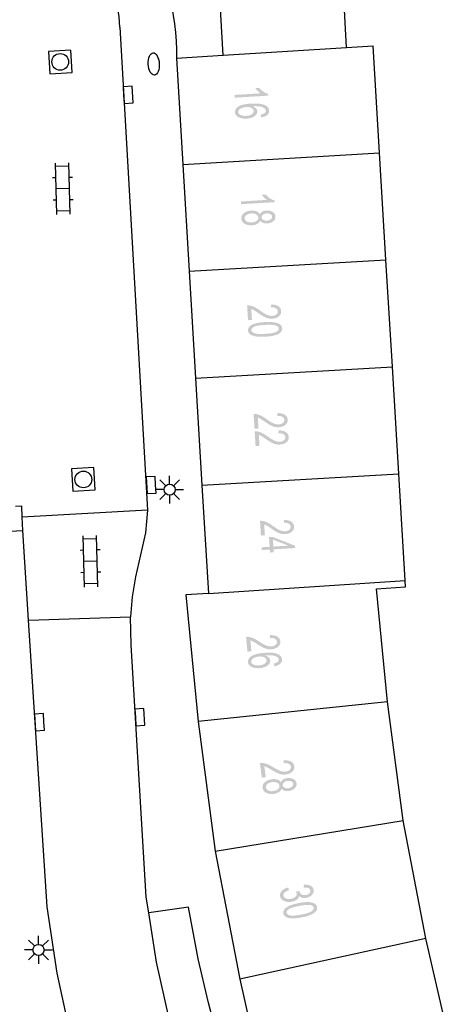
# Model space of a CAD drawing. Header units: metres. Extents: x 134521 to 134907, y 396000 to 396359.
# Tile 68 of 101: x 134790 to 134810, y 396165 to 396209. Entities that reach past the tile are written whole.
import ezdxf

# ---------------------------------------------------------------- set-up
doc = ezdxf.new("R2010")
doc.units = ezdxf.units.M
doc.header["$MEASUREMENT"] = 0

msp = doc.modelspace()

# ---------------------------------------------------------------- hatches: boundary and pattern name
at = {"linetype": 'Continuous', "lineweight": 0}
h = msp.add_hatch(color=251, dxfattribs=at)
edge = h.paths.add_edge_path()
edge.add_line((134800.032, 396205.615), (134800.025, 396205.737))
edge.add_line((134800.025, 396205.737), (134801.196, 396205.808))
edge.add_spline(control_points=[(134801.196, 396205.808), (134801.13, 396205.848), (134801.063, 396205.916), (134800.995, 396205.984), (134800.96, 396206.039)], knot_values=[0, 0, 0, 0.5, 0.5, 1, 1, 1], degree=2, periodic=0)
edge.add_line((134800.96, 396206.039), (134801.138, 396206.05))
edge.add_spline(control_points=[(134801.138, 396206.05), (134801.216, 396205.952), (134801.324, 396205.881), (134801.432, 396205.81), (134801.531, 396205.784)], knot_values=[0, 0, 0, 0.5, 0.5, 1, 1, 1], degree=2, periodic=0)
edge.add_line((134801.531, 396205.784), (134801.535, 396205.705))
edge.add_line((134801.535, 396205.705), (134800.032, 396205.615))
h = msp.add_hatch(color=251, dxfattribs=at)
edge = h.paths.add_edge_path()
edge.add_line((134801.219, 396204.732), (134801.197, 396204.853))
edge.add_spline(control_points=[(134801.197, 396204.853), (134801.305, 396204.875), (134801.353, 396204.908), (134801.429, 396204.963), (134801.425, 396205.036), (134801.421, 396205.095), (134801.369, 396205.137), (134801.302, 396205.19), (134801.179, 396205.217), (134801.055, 396205.243), (134800.83, 396205.231), (134800.934, 396205.192), (134800.987, 396205.131), (134801.04, 396205.07), (134801.044, 396205), (134801.052, 396204.877), (134800.921, 396204.783), (134800.791, 396204.688), (134800.577, 396204.676), (134800.436, 396204.667), (134800.313, 396204.7), (134800.189, 396204.734), (134800.121, 396204.801), (134800.052, 396204.868), (134800.047, 396204.958), (134800.038, 396205.111), (134800.201, 396205.218), (134800.364, 396205.325), (134800.752, 396205.348), (134801.186, 396205.374), (134801.389, 396205.279), (134801.566, 396205.196), (134801.576, 396205.038), (134801.583, 396204.92), (134801.488, 396204.839), (134801.393, 396204.757), (134801.219, 396204.732)], knot_values=[0, 0, 0, 0.055556, 0.055556, 0.111111, 0.111111, 0.166667, 0.166667, 0.222222, 0.222222, 0.277778, 0.277778, 0.333333, 0.333333, 0.388889, 0.388889, 0.444444, 0.444444, 0.5, 0.5, 0.555556, 0.555556, 0.611111, 0.611111, 0.666667, 0.666667, 0.722222, 0.722222, 0.777778, 0.777778, 0.833333, 0.833333, 0.888889, 0.888889, 0.944444, 0.944444, 1, 1, 1], degree=2, periodic=0)
edge = h.paths.add_edge_path(flags=16)
edge.add_spline(control_points=[(134800.545, 396205.194), (134800.45, 396205.189), (134800.364, 396205.157), (134800.279, 396205.124), (134800.237, 396205.074), (134800.194, 396205.023), (134800.197, 396204.969), (134800.202, 396204.891), (134800.299, 396204.841), (134800.397, 396204.791), (134800.558, 396204.801), (134800.713, 396204.81), (134800.8, 396204.871), (134800.886, 396204.931), (134800.881, 396205.015), (134800.876, 396205.098), (134800.783, 396205.151), (134800.69, 396205.203), (134800.545, 396205.194)], knot_values=[0, 0, 0, 0.111111, 0.111111, 0.222222, 0.222222, 0.333333, 0.333333, 0.444444, 0.444444, 0.555556, 0.555556, 0.666667, 0.666667, 0.777778, 0.777778, 0.888889, 0.888889, 1, 1, 1], degree=2, periodic=0)
h = msp.add_hatch(color=251, dxfattribs=at)
edge = h.paths.add_edge_path()
edge.add_line((134800.318, 396200.845), (134800.311, 396200.967))
edge.add_line((134800.311, 396200.967), (134801.482, 396201.037))
edge.add_spline(control_points=[(134801.482, 396201.037), (134801.416, 396201.078), (134801.349, 396201.146), (134801.281, 396201.214), (134801.246, 396201.269)], knot_values=[0, 0, 0, 0.5, 0.5, 1, 1, 1], degree=2, periodic=0)
edge.add_line((134801.246, 396201.269), (134801.424, 396201.28))
edge.add_spline(control_points=[(134801.424, 396201.28), (134801.502, 396201.181), (134801.61, 396201.111), (134801.718, 396201.04), (134801.817, 396201.014)], knot_values=[0, 0, 0, 0.5, 0.5, 1, 1, 1], degree=2, periodic=0)
edge.add_line((134801.817, 396201.014), (134801.821, 396200.935))
edge.add_line((134801.821, 396200.935), (134800.318, 396200.845))
h = msp.add_hatch(color=251, dxfattribs=at)
edge = h.paths.add_edge_path()
edge.add_spline(control_points=[(134801.161, 396200.39), (134801.199, 396200.469), (134801.274, 396200.511), (134801.349, 396200.552), (134801.457, 396200.559), (134801.62, 396200.569), (134801.736, 396200.497), (134801.852, 396200.426), (134801.86, 396200.296), (134801.868, 396200.165), (134801.759, 396200.079), (134801.65, 396199.992), (134801.487, 396199.983), (134801.383, 396199.976), (134801.304, 396200.008), (134801.224, 396200.04), (134801.178, 396200.112), (134801.139, 396200.017), (134801.041, 396199.963), (134800.944, 396199.909), (134800.805, 396199.9), (134800.613, 396199.889), (134800.477, 396199.971), (134800.341, 396200.054), (134800.332, 396200.202), (134800.323, 396200.349), (134800.449, 396200.448), (134800.575, 396200.546), (134800.771, 396200.558), (134800.917, 396200.567), (134801.018, 396200.523), (134801.12, 396200.479), (134801.161, 396200.39)], knot_values=[0, 0, 0, 0.0625, 0.0625, 0.125, 0.125, 0.1875, 0.1875, 0.25, 0.25, 0.3125, 0.3125, 0.375, 0.375, 0.4375, 0.4375, 0.5, 0.5, 0.5625, 0.5625, 0.625, 0.625, 0.6875, 0.6875, 0.75, 0.75, 0.8125, 0.8125, 0.875, 0.875, 0.9375, 0.9375, 1, 1, 1], degree=2, periodic=0)
edge = h.paths.add_edge_path(flags=16)
edge.add_spline(control_points=[(134800.777, 396200.432), (134800.698, 396200.427), (134800.626, 396200.398), (134800.554, 396200.369), (134800.517, 396200.317), (134800.479, 396200.266), (134800.483, 396200.21), (134800.488, 396200.122), (134800.576, 396200.07), (134800.664, 396200.019), (134800.795, 396200.026), (134800.928, 396200.034), (134801.011, 396200.098), (134801.095, 396200.162), (134801.089, 396200.25), (134801.084, 396200.337), (134800.995, 396200.388), (134800.906, 396200.439), (134800.777, 396200.432)], knot_values=[0, 0, 0, 0.111111, 0.111111, 0.222222, 0.222222, 0.333333, 0.333333, 0.444444, 0.444444, 0.555556, 0.555556, 0.666667, 0.666667, 0.777778, 0.777778, 0.888889, 0.888889, 1, 1, 1], degree=2, periodic=0)
edge = h.paths.add_edge_path(flags=16)
edge.add_spline(control_points=[(134801.471, 396200.433), (134801.365, 396200.426), (134801.301, 396200.377), (134801.236, 396200.328), (134801.24, 396200.255), (134801.245, 396200.185), (134801.314, 396200.144), (134801.384, 396200.103), (134801.48, 396200.109), (134801.581, 396200.115), (134801.647, 396200.165), (134801.714, 396200.216), (134801.709, 396200.285), (134801.705, 396200.355), (134801.635, 396200.397), (134801.565, 396200.438), (134801.471, 396200.433)], knot_values=[0, 0, 0, 0.125, 0.125, 0.25, 0.25, 0.375, 0.375, 0.5, 0.5, 0.625, 0.625, 0.75, 0.75, 0.875, 0.875, 1, 1, 1], degree=2, periodic=0)
h = msp.add_hatch(color=251, dxfattribs=at)
edge = h.paths.add_edge_path()
edge.add_line((134800.806, 396195.663), (134800.63, 396195.652))
edge.add_line((134800.63, 396195.652), (134800.59, 396196.312))
edge.add_spline(control_points=[(134800.59, 396196.312), (134800.656, 396196.317), (134800.719, 396196.305), (134800.821, 396196.286), (134800.923, 396196.237), (134801.024, 396196.187), (134801.159, 396196.09), (134801.369, 396195.939), (134801.489, 396195.889), (134801.609, 396195.84), (134801.714, 396195.846), (134801.823, 396195.852), (134801.895, 396195.909), (134801.967, 396195.965), (134801.962, 396196.049), (134801.957, 396196.137), (134801.874, 396196.186), (134801.791, 396196.234), (134801.65, 396196.226)], knot_values=[0, 0, 0, 0.111111, 0.111111, 0.222222, 0.222222, 0.333333, 0.333333, 0.444444, 0.444444, 0.555556, 0.555556, 0.666667, 0.666667, 0.777778, 0.777778, 0.888889, 0.888889, 1, 1, 1], degree=2, periodic=0)
edge.add_line((134801.65, 396196.226), (134801.662, 396196.353))
edge.add_spline(control_points=[(134801.662, 396196.353), (134801.874, 396196.353), (134801.989, 396196.275), (134802.105, 396196.198), (134802.114, 396196.055), (134802.122, 396195.912), (134802.008, 396195.821), (134801.894, 396195.73), (134801.717, 396195.719), (134801.627, 396195.714), (134801.539, 396195.733), (134801.451, 396195.752), (134801.351, 396195.803), (134801.252, 396195.854), (134801.077, 396195.976), (134800.931, 396196.078), (134800.88, 396196.106), (134800.828, 396196.135), (134800.777, 396196.152)], knot_values=[0, 0, 0, 0.111111, 0.111111, 0.222222, 0.222222, 0.333333, 0.333333, 0.444444, 0.444444, 0.555556, 0.555556, 0.666667, 0.666667, 0.777778, 0.777778, 0.888889, 0.888889, 1, 1, 1], degree=2, periodic=0)
edge.add_line((134800.777, 396196.152), (134800.806, 396195.663))
h = msp.add_hatch(color=251, dxfattribs=at)
edge = h.paths.add_edge_path()
edge.add_spline(control_points=[(134801.376, 396195.565), (134801.641, 396195.581), (134801.806, 396195.554), (134801.97, 396195.528), (134802.062, 396195.461), (134802.154, 396195.395), (134802.16, 396195.286), (134802.165, 396195.206), (134802.12, 396195.142), (134802.075, 396195.078), (134801.986, 396195.033), (134801.897, 396194.989), (134801.767, 396194.958), (134801.638, 396194.928), (134801.415, 396194.915), (134801.152, 396194.899), (134800.987, 396194.925), (134800.823, 396194.951), (134800.731, 396195.018), (134800.639, 396195.084), (134800.632, 396195.194), (134800.623, 396195.338), (134800.773, 396195.43), (134800.954, 396195.54), (134801.376, 396195.565)], knot_values=[0, 0, 0, 0.083333, 0.083333, 0.166667, 0.166667, 0.25, 0.25, 0.333333, 0.333333, 0.416667, 0.416667, 0.5, 0.5, 0.583333, 0.583333, 0.666667, 0.666667, 0.75, 0.75, 0.833333, 0.833333, 0.916667, 0.916667, 1, 1, 1], degree=2, periodic=0)
edge = h.paths.add_edge_path(flags=16)
edge.add_spline(control_points=[(134801.383, 396195.439), (134801.014, 396195.417), (134800.896, 396195.352), (134800.778, 396195.287), (134800.783, 396195.203), (134800.788, 396195.119), (134800.913, 396195.069), (134801.039, 396195.019), (134801.407, 396195.041), (134801.777, 396195.063), (134801.895, 396195.128), (134802.013, 396195.192), (134802.008, 396195.278), (134802.003, 396195.362), (134801.893, 396195.406), (134801.752, 396195.461), (134801.383, 396195.439)], knot_values=[0, 0, 0, 0.125, 0.125, 0.25, 0.25, 0.375, 0.375, 0.5, 0.5, 0.625, 0.625, 0.75, 0.75, 0.875, 0.875, 1, 1, 1], degree=2, periodic=0)
h = msp.add_hatch(color=251, dxfattribs=at)
edge = h.paths.add_edge_path()
edge.add_line((134801.099, 396190.803), (134800.922, 396190.792))
edge.add_line((134800.922, 396190.792), (134800.882, 396191.452))
edge.add_spline(control_points=[(134800.882, 396191.452), (134800.949, 396191.457), (134801.011, 396191.445), (134801.114, 396191.426), (134801.215, 396191.376), (134801.316, 396191.326), (134801.451, 396191.229), (134801.661, 396191.079), (134801.781, 396191.029), (134801.902, 396190.979), (134802.006, 396190.985), (134802.115, 396190.992), (134802.187, 396191.048), (134802.259, 396191.105), (134802.254, 396191.189), (134802.249, 396191.277), (134802.166, 396191.325), (134802.083, 396191.373), (134801.942, 396191.366)], knot_values=[0, 0, 0, 0.111111, 0.111111, 0.222222, 0.222222, 0.333333, 0.333333, 0.444444, 0.444444, 0.555556, 0.555556, 0.666667, 0.666667, 0.777778, 0.777778, 0.888889, 0.888889, 1, 1, 1], degree=2, periodic=0)
edge.add_line((134801.942, 396191.366), (134801.954, 396191.493))
edge.add_spline(control_points=[(134801.954, 396191.493), (134802.166, 396191.493), (134802.282, 396191.415), (134802.397, 396191.337), (134802.406, 396191.195), (134802.415, 396191.051), (134802.3, 396190.96), (134802.186, 396190.869), (134802.009, 396190.859), (134801.919, 396190.853), (134801.831, 396190.873), (134801.743, 396190.892), (134801.644, 396190.943), (134801.544, 396190.994), (134801.369, 396191.116), (134801.223, 396191.218), (134801.172, 396191.246), (134801.121, 396191.274), (134801.069, 396191.292)], knot_values=[0, 0, 0, 0.111111, 0.111111, 0.222222, 0.222222, 0.333333, 0.333333, 0.444444, 0.444444, 0.555556, 0.555556, 0.666667, 0.666667, 0.777778, 0.777778, 0.888889, 0.888889, 1, 1, 1], degree=2, periodic=0)
edge.add_line((134801.069, 396191.292), (134801.099, 396190.803))
h = msp.add_hatch(color=251, dxfattribs=at)
edge = h.paths.add_edge_path()
edge.add_line((134801.145, 396190.027), (134800.968, 396190.017))
edge.add_line((134800.968, 396190.017), (134800.929, 396190.676))
edge.add_spline(control_points=[(134800.929, 396190.676), (134800.995, 396190.682), (134801.057, 396190.67), (134801.16, 396190.65), (134801.261, 396190.601), (134801.363, 396190.551), (134801.498, 396190.454), (134801.708, 396190.304), (134801.828, 396190.254), (134801.948, 396190.204), (134802.053, 396190.21), (134802.162, 396190.217), (134802.234, 396190.273), (134802.306, 396190.33), (134802.301, 396190.413), (134802.295, 396190.502), (134802.213, 396190.55), (134802.13, 396190.598), (134801.989, 396190.59)], knot_values=[0, 0, 0, 0.111111, 0.111111, 0.222222, 0.222222, 0.333333, 0.333333, 0.444444, 0.444444, 0.555556, 0.555556, 0.666667, 0.666667, 0.777778, 0.777778, 0.888889, 0.888889, 1, 1, 1], degree=2, periodic=0)
edge.add_line((134801.989, 396190.59), (134802.001, 396190.718))
edge.add_spline(control_points=[(134802.001, 396190.718), (134802.213, 396190.718), (134802.328, 396190.64), (134802.444, 396190.562), (134802.453, 396190.42), (134802.461, 396190.276), (134802.347, 396190.185), (134802.232, 396190.094), (134802.056, 396190.084), (134801.966, 396190.078), (134801.878, 396190.097), (134801.79, 396190.117), (134801.69, 396190.168), (134801.591, 396190.219), (134801.415, 396190.34), (134801.27, 396190.442), (134801.219, 396190.471), (134801.167, 396190.499), (134801.116, 396190.517)], knot_values=[0, 0, 0, 0.111111, 0.111111, 0.222222, 0.222222, 0.333333, 0.333333, 0.444444, 0.444444, 0.555556, 0.555556, 0.666667, 0.666667, 0.777778, 0.777778, 0.888889, 0.888889, 1, 1, 1], degree=2, periodic=0)
edge.add_line((134801.116, 396190.517), (134801.145, 396190.027))
h = msp.add_hatch(color=251, dxfattribs=at)
edge = h.paths.add_edge_path()
edge.add_line((134801.385, 396186.018), (134801.209, 396186.007))
edge.add_line((134801.209, 396186.007), (134801.169, 396186.667))
edge.add_spline(control_points=[(134801.169, 396186.667), (134801.235, 396186.672), (134801.298, 396186.66), (134801.4, 396186.641), (134801.502, 396186.591), (134801.603, 396186.541), (134801.738, 396186.445), (134801.948, 396186.294), (134802.068, 396186.244), (134802.188, 396186.194), (134802.293, 396186.2), (134802.402, 396186.207), (134802.474, 396186.263), (134802.546, 396186.32), (134802.541, 396186.404), (134802.536, 396186.492), (134802.453, 396186.54), (134802.37, 396186.588), (134802.229, 396186.581)], knot_values=[0, 0, 0, 0.111111, 0.111111, 0.222222, 0.222222, 0.333333, 0.333333, 0.444444, 0.444444, 0.555556, 0.555556, 0.666667, 0.666667, 0.777778, 0.777778, 0.888889, 0.888889, 1, 1, 1], degree=2, periodic=0)
edge.add_line((134802.229, 396186.581), (134802.241, 396186.708))
edge.add_spline(control_points=[(134802.241, 396186.708), (134802.453, 396186.708), (134802.568, 396186.63), (134802.684, 396186.552), (134802.693, 396186.41), (134802.701, 396186.266), (134802.587, 396186.175), (134802.473, 396186.084), (134802.296, 396186.074), (134802.206, 396186.068), (134802.118, 396186.088), (134802.03, 396186.107), (134801.93, 396186.158), (134801.831, 396186.209), (134801.656, 396186.331), (134801.51, 396186.433), (134801.459, 396186.461), (134801.407, 396186.489), (134801.356, 396186.507)], knot_values=[0, 0, 0, 0.111111, 0.111111, 0.222222, 0.222222, 0.333333, 0.333333, 0.444444, 0.444444, 0.555556, 0.555556, 0.666667, 0.666667, 0.777778, 0.777778, 0.888889, 0.888889, 1, 1, 1], degree=2, periodic=0)
edge.add_line((134801.356, 396186.507), (134801.385, 396186.018))
h = msp.add_hatch(color=251, dxfattribs=at)
h.paths.add_polyline_path([(134801.614, 396185.247), (134801.606, 396185.382), (134801.247, 396185.36), (134801.24, 396185.483), (134801.598, 396185.504), (134801.572, 396185.937), (134801.741, 396185.947), (134802.739, 396185.551), (134802.745, 396185.45), (134801.775, 396185.392), (134801.783, 396185.257)])
h.paths.add_polyline_path([(134801.767, 396185.514), (134801.749, 396185.827), (134802.443, 396185.555)], flags=16)
h = msp.add_hatch(color=251, dxfattribs=at)
edge = h.paths.add_edge_path()
edge.add_line((134800.783, 396180.828), (134800.607, 396180.811))
edge.add_line((134800.607, 396180.811), (134800.543, 396181.469))
edge.add_spline(control_points=[(134800.543, 396181.469), (134800.61, 396181.477), (134800.672, 396181.467), (134800.776, 396181.451), (134800.879, 396181.406), (134800.982, 396181.36), (134801.12, 396181.268), (134801.335, 396181.125), (134801.457, 396181.079), (134801.579, 396181.034), (134801.684, 396181.044), (134801.792, 396181.054), (134801.862, 396181.113), (134801.932, 396181.172), (134801.924, 396181.256), (134801.915, 396181.344), (134801.831, 396181.389), (134801.746, 396181.434), (134801.606, 396181.421)], knot_values=[0, 0, 0, 0.111111, 0.111111, 0.222222, 0.222222, 0.333333, 0.333333, 0.444444, 0.444444, 0.555556, 0.555556, 0.666667, 0.666667, 0.777778, 0.777778, 0.888889, 0.888889, 1, 1, 1], degree=2, periodic=0)
edge.add_line((134801.606, 396181.421), (134801.613, 396181.549))
edge.add_spline(control_points=[(134801.613, 396181.549), (134801.825, 396181.557), (134801.943, 396181.483), (134802.062, 396181.409), (134802.076, 396181.268), (134802.089, 396181.124), (134801.978, 396181.029), (134801.867, 396180.934), (134801.691, 396180.917), (134801.602, 396180.909), (134801.513, 396180.925), (134801.424, 396180.941), (134801.323, 396180.988), (134801.222, 396181.036), (134801.042, 396181.151), (134800.893, 396181.248), (134800.841, 396181.274), (134800.788, 396181.3), (134800.736, 396181.316)], knot_values=[0, 0, 0, 0.111111, 0.111111, 0.222222, 0.222222, 0.333333, 0.333333, 0.444444, 0.444444, 0.555556, 0.555556, 0.666667, 0.666667, 0.777778, 0.777778, 0.888889, 0.888889, 1, 1, 1], degree=2, periodic=0)
edge.add_line((134800.736, 396181.316), (134800.783, 396180.828))
h = msp.add_hatch(color=251, dxfattribs=at)
edge = h.paths.add_edge_path()
edge.add_line((134801.807, 396180.154), (134801.781, 396180.274))
edge.add_spline(control_points=[(134801.781, 396180.274), (134801.888, 396180.3), (134801.934, 396180.335), (134802.008, 396180.392), (134802.001, 396180.465), (134801.996, 396180.524), (134801.943, 396180.564), (134801.874, 396180.615), (134801.749, 396180.637), (134801.625, 396180.658), (134801.401, 396180.638), (134801.506, 396180.604), (134801.561, 396180.544), (134801.616, 396180.485), (134801.623, 396180.415), (134801.634, 396180.293), (134801.508, 396180.194), (134801.381, 396180.095), (134801.167, 396180.074), (134801.027, 396180.061), (134800.902, 396180.089), (134800.778, 396180.118), (134800.707, 396180.183), (134800.636, 396180.247), (134800.627, 396180.337), (134800.613, 396180.49), (134800.772, 396180.603), (134800.931, 396180.715), (134801.318, 396180.753), (134801.75, 396180.794), (134801.957, 396180.707), (134802.137, 396180.63), (134802.152, 396180.472), (134802.164, 396180.355), (134802.072, 396180.27), (134801.98, 396180.185), (134801.807, 396180.154)], knot_values=[0, 0, 0, 0.055556, 0.055556, 0.111111, 0.111111, 0.166667, 0.166667, 0.222222, 0.222222, 0.277778, 0.277778, 0.333333, 0.333333, 0.388889, 0.388889, 0.444444, 0.444444, 0.5, 0.5, 0.555556, 0.555556, 0.611111, 0.611111, 0.666667, 0.666667, 0.722222, 0.722222, 0.777778, 0.777778, 0.833333, 0.833333, 0.888889, 0.888889, 0.944444, 0.944444, 1, 1, 1], degree=2, periodic=0)
edge = h.paths.add_edge_path(flags=16)
edge.add_spline(control_points=[(134801.116, 396180.591), (134801.022, 396180.582), (134800.938, 396180.547), (134800.854, 396180.512), (134800.813, 396180.46), (134800.772, 396180.407), (134800.777, 396180.354), (134800.785, 396180.276), (134800.884, 396180.23), (134800.983, 396180.184), (134801.144, 396180.199), (134801.299, 396180.214), (134801.383, 396180.277), (134801.467, 396180.341), (134801.459, 396180.425), (134801.451, 396180.507), (134801.356, 396180.556), (134801.261, 396180.605), (134801.116, 396180.591)], knot_values=[0, 0, 0, 0.111111, 0.111111, 0.222222, 0.222222, 0.333333, 0.333333, 0.444444, 0.444444, 0.555556, 0.555556, 0.666667, 0.666667, 0.777778, 0.777778, 0.888889, 0.888889, 1, 1, 1], degree=2, periodic=0)
h = msp.add_hatch(color=251, dxfattribs=at)
edge = h.paths.add_edge_path()
edge.add_line((134801.425, 396175.191), (134801.249, 396175.168))
edge.add_line((134801.249, 396175.168), (134801.163, 396175.823))
edge.add_spline(control_points=[(134801.163, 396175.823), (134801.229, 396175.833), (134801.292, 396175.825), (134801.395, 396175.814), (134801.5, 396175.771), (134801.605, 396175.729), (134801.746, 396175.642), (134801.966, 396175.507), (134802.09, 396175.466), (134802.213, 396175.424), (134802.317, 396175.438), (134802.426, 396175.452), (134802.493, 396175.514), (134802.561, 396175.575), (134802.55, 396175.658), (134802.538, 396175.746), (134802.452, 396175.788), (134802.366, 396175.831), (134802.226, 396175.813)], knot_values=[0, 0, 0, 0.111111, 0.111111, 0.222222, 0.222222, 0.333333, 0.333333, 0.444444, 0.444444, 0.555556, 0.555556, 0.666667, 0.666667, 0.777778, 0.777778, 0.888889, 0.888889, 1, 1, 1], degree=2, periodic=0)
edge.add_line((134802.226, 396175.813), (134802.229, 396175.941))
edge.add_spline(control_points=[(134802.229, 396175.941), (134802.44, 396175.956), (134802.561, 396175.886), (134802.682, 396175.817), (134802.701, 396175.676), (134802.72, 396175.533), (134802.612, 396175.434), (134802.505, 396175.335), (134802.329, 396175.312), (134802.24, 396175.3), (134802.151, 396175.313), (134802.061, 396175.326), (134801.959, 396175.37), (134801.856, 396175.414), (134801.672, 396175.523), (134801.52, 396175.614), (134801.466, 396175.639), (134801.413, 396175.663), (134801.361, 396175.677)], knot_values=[0, 0, 0, 0.111111, 0.111111, 0.222222, 0.222222, 0.333333, 0.333333, 0.444444, 0.444444, 0.555556, 0.555556, 0.666667, 0.666667, 0.777778, 0.777778, 0.888889, 0.888889, 1, 1, 1], degree=2, periodic=0)
edge.add_line((134801.361, 396175.677), (134801.425, 396175.191))
h = msp.add_hatch(color=251, dxfattribs=at)
edge = h.paths.add_edge_path()
edge.add_spline(control_points=[(134802.099, 396174.955), (134802.13, 396175.037), (134802.202, 396175.084), (134802.274, 396175.131), (134802.382, 396175.145), (134802.544, 396175.167), (134802.664, 396175.104), (134802.785, 396175.04), (134802.802, 396174.911), (134802.819, 396174.782), (134802.717, 396174.688), (134802.614, 396174.594), (134802.452, 396174.572), (134802.349, 396174.559), (134802.268, 396174.585), (134802.186, 396174.611), (134802.135, 396174.679), (134802.103, 396174.582), (134802.009, 396174.521), (134801.916, 396174.46), (134801.778, 396174.442), (134801.588, 396174.417), (134801.446, 396174.489), (134801.304, 396174.562), (134801.285, 396174.709), (134801.265, 396174.855), (134801.384, 396174.963), (134801.502, 396175.07), (134801.697, 396175.095), (134801.842, 396175.115), (134801.947, 396175.078), (134802.051, 396175.042), (134802.099, 396174.955)], knot_values=[0, 0, 0, 0.0625, 0.0625, 0.125, 0.125, 0.1875, 0.1875, 0.25, 0.25, 0.3125, 0.3125, 0.375, 0.375, 0.4375, 0.4375, 0.5, 0.5, 0.5625, 0.5625, 0.625, 0.625, 0.6875, 0.6875, 0.75, 0.75, 0.8125, 0.8125, 0.875, 0.875, 0.9375, 0.9375, 1, 1, 1], degree=2, periodic=0)
edge = h.paths.add_edge_path(flags=16)
edge.add_spline(control_points=[(134801.712, 396174.97), (134801.634, 396174.959), (134801.564, 396174.925), (134801.494, 396174.891), (134801.461, 396174.837), (134801.427, 396174.783), (134801.434, 396174.728), (134801.446, 396174.64), (134801.538, 396174.595), (134801.629, 396174.55), (134801.759, 396174.567), (134801.891, 396174.584), (134801.97, 396174.654), (134802.048, 396174.723), (134802.037, 396174.811), (134802.025, 396174.897), (134801.933, 396174.942), (134801.84, 396174.987), (134801.712, 396174.97)], knot_values=[0, 0, 0, 0.111111, 0.111111, 0.222222, 0.222222, 0.333333, 0.333333, 0.444444, 0.444444, 0.555556, 0.555556, 0.666667, 0.666667, 0.777778, 0.777778, 0.888889, 0.888889, 1, 1, 1], degree=2, periodic=0)
edge = h.paths.add_edge_path(flags=16)
edge.add_spline(control_points=[(134802.405, 396175.021), (134802.299, 396175.007), (134802.238, 396174.953), (134802.177, 396174.899), (134802.187, 396174.827), (134802.196, 396174.757), (134802.268, 396174.721), (134802.341, 396174.685), (134802.437, 396174.698), (134802.537, 396174.711), (134802.599, 396174.766), (134802.662, 396174.821), (134802.653, 396174.89), (134802.643, 396174.96), (134802.571, 396174.996), (134802.498, 396175.033), (134802.405, 396175.021)], knot_values=[0, 0, 0, 0.125, 0.125, 0.25, 0.25, 0.375, 0.375, 0.5, 0.5, 0.625, 0.625, 0.75, 0.75, 0.875, 0.875, 1, 1, 1], degree=2, periodic=0)
h = msp.add_hatch(color=251, dxfattribs=at)
edge = h.paths.add_edge_path()
edge.add_line((134802.423, 396170.25), (134802.47, 396170.134))
edge.add_spline(control_points=[(134802.47, 396170.134), (134802.32, 396170.084), (134802.262, 396170.021), (134802.203, 396169.958), (134802.217, 396169.886), (134802.233, 396169.801), (134802.333, 396169.759), (134802.432, 396169.718), (134802.563, 396169.743), (134802.688, 396169.767), (134802.758, 396169.836), (134802.829, 396169.906), (134802.813, 396169.99), (134802.806, 396170.024), (134802.776, 396170.071)], knot_values=[0, 0, 0, 0.142857, 0.142857, 0.285714, 0.285714, 0.428571, 0.428571, 0.571429, 0.571429, 0.714286, 0.714286, 0.857143, 0.857143, 1, 1, 1], degree=2, periodic=0)
edge.add_line((134802.776, 396170.071), (134802.937, 396170.088))
edge.add_spline(control_points=[(134802.937, 396170.088), (134802.938, 396170.076), (134802.939, 396170.068), (134802.954, 396169.991), (134803.026, 396169.941), (134803.098, 396169.891), (134803.223, 396169.915), (134803.323, 396169.934), (134803.379, 396169.991), (134803.436, 396170.049), (134803.422, 396170.12), (134803.409, 396170.19), (134803.333, 396170.224), (134803.258, 396170.258), (134803.122, 396170.246)], knot_values=[0, 0, 0, 0.142857, 0.142857, 0.285714, 0.285714, 0.428571, 0.428571, 0.571429, 0.571429, 0.714286, 0.714286, 0.857143, 0.857143, 1, 1, 1], degree=2, periodic=0)
edge.add_line((134803.122, 396170.246), (134803.132, 396170.373))
edge.add_spline(control_points=[(134803.132, 396170.373), (134803.318, 396170.386), (134803.433, 396170.326), (134803.548, 396170.267), (134803.57, 396170.151), (134803.586, 396170.07), (134803.547, 396169.992), (134803.508, 396169.915), (134803.426, 396169.862), (134803.343, 396169.809), (134803.243, 396169.79), (134803.148, 396169.772), (134803.063, 396169.791), (134802.978, 396169.81), (134802.919, 396169.868), (134802.906, 396169.775), (134802.82, 396169.709), (134802.734, 396169.643), (134802.592, 396169.616), (134802.399, 396169.579), (134802.247, 396169.647), (134802.095, 396169.715), (134802.067, 396169.858), (134802.043, 396169.988), (134802.142, 396170.095), (134802.241, 396170.203), (134802.423, 396170.25)], knot_values=[0, 0, 0, 0.076923, 0.076923, 0.153846, 0.153846, 0.230769, 0.230769, 0.307692, 0.307692, 0.384615, 0.384615, 0.461538, 0.461538, 0.538462, 0.538462, 0.615385, 0.615385, 0.692308, 0.692308, 0.769231, 0.769231, 0.846154, 0.846154, 0.923077, 0.923077, 1, 1, 1], degree=2, periodic=0)
h = msp.add_hatch(color=251, dxfattribs=at)
edge = h.paths.add_edge_path()
edge.add_spline(control_points=[(134802.905, 396169.552), (134803.166, 396169.602), (134803.332, 396169.597), (134803.499, 396169.591), (134803.598, 396169.537), (134803.698, 396169.483), (134803.718, 396169.376), (134803.733, 396169.297), (134803.697, 396169.228), (134803.661, 396169.159), (134803.578, 396169.103), (134803.496, 396169.047), (134803.371, 396169.001), (134803.246, 396168.954), (134803.027, 396168.912), (134802.768, 396168.862), (134802.602, 396168.867), (134802.436, 396168.872), (134802.335, 396168.927), (134802.235, 396168.981), (134802.215, 396169.088), (134802.188, 396169.23), (134802.324, 396169.34), (134802.49, 396169.473), (134802.905, 396169.552)], knot_values=[0, 0, 0, 0.083333, 0.083333, 0.166667, 0.166667, 0.25, 0.25, 0.333333, 0.333333, 0.416667, 0.416667, 0.5, 0.5, 0.583333, 0.583333, 0.666667, 0.666667, 0.75, 0.75, 0.833333, 0.833333, 0.916667, 0.916667, 1, 1, 1], degree=2, periodic=0)
edge = h.paths.add_edge_path(flags=16)
edge.add_spline(control_points=[(134802.928, 396169.428), (134802.565, 396169.358), (134802.456, 396169.279), (134802.347, 396169.2), (134802.363, 396169.117), (134802.379, 396169.034), (134802.51, 396169), (134802.641, 396168.967), (134803.003, 396169.036), (134803.367, 396169.106), (134803.476, 396169.185), (134803.585, 396169.264), (134803.569, 396169.349), (134803.553, 396169.432), (134803.438, 396169.461), (134803.291, 396169.497), (134802.928, 396169.428)], knot_values=[0, 0, 0, 0.125, 0.125, 0.25, 0.25, 0.375, 0.375, 0.5, 0.5, 0.625, 0.625, 0.75, 0.75, 0.875, 0.875, 1, 1, 1], degree=2, periodic=0)

# ---------------------------------------------------------------- linework, layer by layer
at = {"color": 251}
for p, q in [((134805.039, 396207.864), (134804.89, 396210.79)), ((134799.512, 396207.513), (134799.342, 396210.515)), ((134794.885, 396208.77), (134796.129, 396187.148)), ((134799.512, 396207.513), (134805.039, 396207.864)), ((134805.039, 396207.864), (134806.23, 396207.94)), ((134806.519, 396203.141), (134806.23, 396207.94)), ((134797.422, 396207.381), (134799.512, 396207.513)), ((134797.422, 396207.381), (134797.707, 396202.627)), ((134797.707, 396202.627), (134806.519, 396203.141)), ((134806.807, 396198.352), (134806.519, 396203.141)), ((134792.067, 396200.378), (134792.009, 396202.677)), ((134792.613, 396202.542), (134792.013, 396202.527)), ((134792.667, 396200.393), (134792.609, 396202.692)), ((134797.707, 396202.627), (134797.994, 396197.839)), ((134792.026, 396202.027), (134791.876, 396202.024)), ((134792.775, 396202.046), (134792.625, 396202.042)), ((134792.638, 396201.542), (134792.038, 396201.528)), ((134792.051, 396201.028), (134791.901, 396201.024)), ((134792.8, 396201.046), (134792.65, 396201.043)), ((134792.663, 396200.543), (134792.063, 396200.528)), ((134797.994, 396197.839), (134806.807, 396198.352)), ((134807.095, 396193.564), (134806.807, 396198.352)), ((134797.994, 396197.839), (134798.282, 396193.05)), ((134798.282, 396193.05), (134807.095, 396193.564)), ((134807.383, 396188.775), (134807.095, 396193.564)), ((134798.282, 396193.05), (134798.569, 396188.262)), ((134798.569, 396188.262), (134807.383, 396188.775)), ((134807.67, 396184.002), (134807.383, 396188.775)), ((134796.944, 396188.241), (134796.679, 396188.506)), ((134797.121, 396188.314), (134797.121, 396188.689)), ((134797.298, 396188.241), (134797.563, 396188.506)), ((134796.871, 396188.064), (134796.496, 396188.064)), ((134796.944, 396187.887), (134796.679, 396187.622)), ((134797.563, 396187.622), (134797.298, 396187.887)), ((134797.371, 396188.064), (134797.746, 396188.064)), ((134798.569, 396188.262), (134798.86, 396183.41)), ((134797.121, 396187.814), (134797.121, 396187.439)), ((134790.501, 396187.331), (134790.214, 396187.314)), ((134790.523, 396186.838), (134790.501, 396187.331)), ((134796.129, 396187.148), (134790.523, 396186.838)), ((134796.129, 396187.148), (134796.039, 396186.132)), ((134790.55, 396186.24), (134790.523, 396186.838)), ((134768.88, 396184.93), (134790.55, 396186.24)), ((134790.807, 396182.224), (134790.55, 396186.24)), ((134796.039, 396186.132), (134795.589, 396184.159)), ((134793.309, 396183.699), (134793.251, 396185.998)), ((134793.855, 396185.863), (134793.255, 396185.848)), ((134793.909, 396183.714), (134793.851, 396186.013)), ((134793.268, 396185.348), (134793.118, 396185.345)), ((134794.017, 396185.367), (134793.867, 396185.363)), ((134793.88, 396184.863), (134793.28, 396184.849)), ((134793.293, 396184.349), (134793.143, 396184.345)), ((134794.042, 396184.367), (134793.892, 396184.364)), ((134795.589, 396184.159), (134795.447, 396183.269)), ((134798.86, 396183.41), (134807.67, 396184.002)), ((134807.688, 396183.707), (134807.67, 396184.002)), ((134793.905, 396183.864), (134793.305, 396183.849)), ((134806.39, 396183.628), (134807.688, 396183.707)), ((134806.879, 396178.556), (134806.39, 396183.628)), ((134795.447, 396183.269), (134795.375, 396182.37)), ((134798.86, 396183.41), (134797.85, 396183.36)), ((134797.85, 396183.36), (134798.396, 396177.683)), ((134790.807, 396182.224), (134795.375, 396182.37)), ((134791.63, 396169.39), (134790.807, 396182.224)), ((134795.392, 396181.114), (134795.375, 396182.37)), ((134796.07, 396169.81), (134795.392, 396181.114)), ((134806.879, 396178.556), (134798.396, 396177.683)), ((134807.583, 396173.245), (134806.879, 396178.556)), ((134798.396, 396177.683), (134799.16, 396171.88)), ((134799.16, 396171.88), (134807.583, 396173.245)), ((134808.592, 396167.966), (134807.583, 396173.245)), ((134799.16, 396171.88), (134800.258, 396166.149)), ((134796.183, 396169.11), (134796.07, 396169.81)), ((134792.08, 396166.41), (134791.63, 396169.39)), ((134797.959, 396169.367), (134796.183, 396169.11)), ((134798.4, 396167.051), (134797.959, 396169.367)), ((134796.54, 396166.9), (134796.183, 396169.11)), ((134791.25, 396167.705), (134791.25, 396168.08)), ((134791.073, 396167.632), (134790.808, 396167.897)), ((134791.427, 396167.632), (134791.692, 396167.897)), ((134808.592, 396167.966), (134800.258, 396166.149)), ((134809.733, 396162.989), (134808.592, 396167.966)), ((134791, 396167.455), (134790.625, 396167.455)), ((134791.073, 396167.278), (134790.808, 396167.013)), ((134791.25, 396167.205), (134791.25, 396166.83)), ((134791.692, 396167.013), (134791.427, 396167.278)), ((134791.5, 396167.455), (134791.875, 396167.455)), ((134797.08, 396164.45), (134796.54, 396166.9)), ((134798.857, 396165.092), (134798.4, 396167.051)), ((134792.72, 396163.51), (134792.08, 396166.41)), ((134800.258, 396166.149), (134801.55, 396160.53)), ((134806.297, 396137.206), (134798.857, 396165.092))]:
    msp.add_line(p, q, dxfattribs=at)
at = {"color": 251, "flags": 128}
for points in [[(134791.694, 396207.686), (134791.752, 396206.688), (134792.75, 396206.746), (134792.692, 396207.744), (134791.694, 396207.686)], [(134792.787, 396187.995), (134793.785, 396188.051), (134793.729, 396189.049), (134792.731, 396188.993), (134792.787, 396187.995)]]:
    msp.add_lwpolyline(points, close=True, dxfattribs=at)
for points in [[(134795.062, 396205.729), (134795.084, 396205.355), (134795.483, 396205.378), (134795.44, 396206.127), (134795.04, 396206.103), (134795.062, 396205.729)], [(134796.49, 396188.28), (134796.469, 396188.654), (134796.07, 396188.632), (134796.111, 396187.884), (134796.511, 396187.906), (134796.49, 396188.28)], [(134795.587, 396177.864), (134795.611, 396177.49), (134796.01, 396177.515), (134795.962, 396178.264), (134795.563, 396178.238), (134795.587, 396177.864)], [(134791.493, 396177.665), (134791.469, 396178.039), (134791.07, 396178.014), (134791.118, 396177.265), (134791.517, 396177.291), (134791.493, 396177.665)]]:
    msp.add_lwpolyline(points, dxfattribs=at)
at = {"color": 251}
for centre, radius in [((134792.222, 396207.216), 0.375), ((134793.258, 396188.522), 0.375), ((134797.121, 396188.064), 0.25), ((134791.25, 396167.455), 0.25)]:
    msp.add_circle(centre, radius, dxfattribs=at)
msp.add_arc((134789.802, 396208.704), 5.083, 0.7421, 82.5736, dxfattribs=at)
at = {"color": 251, "extrusion": (0, 0, -1)}
msp.add_arc((-134786.448, 396207.546), 10.975, 148.8422, 180.8633, dxfattribs=at)
at = {"color": 251}
msp.add_ellipse((134796.41, 396207.127), major_axis=(-0.029, 0.499), ratio=0.493984, dxfattribs=at)

doc.saveas('drawing.dxf')
